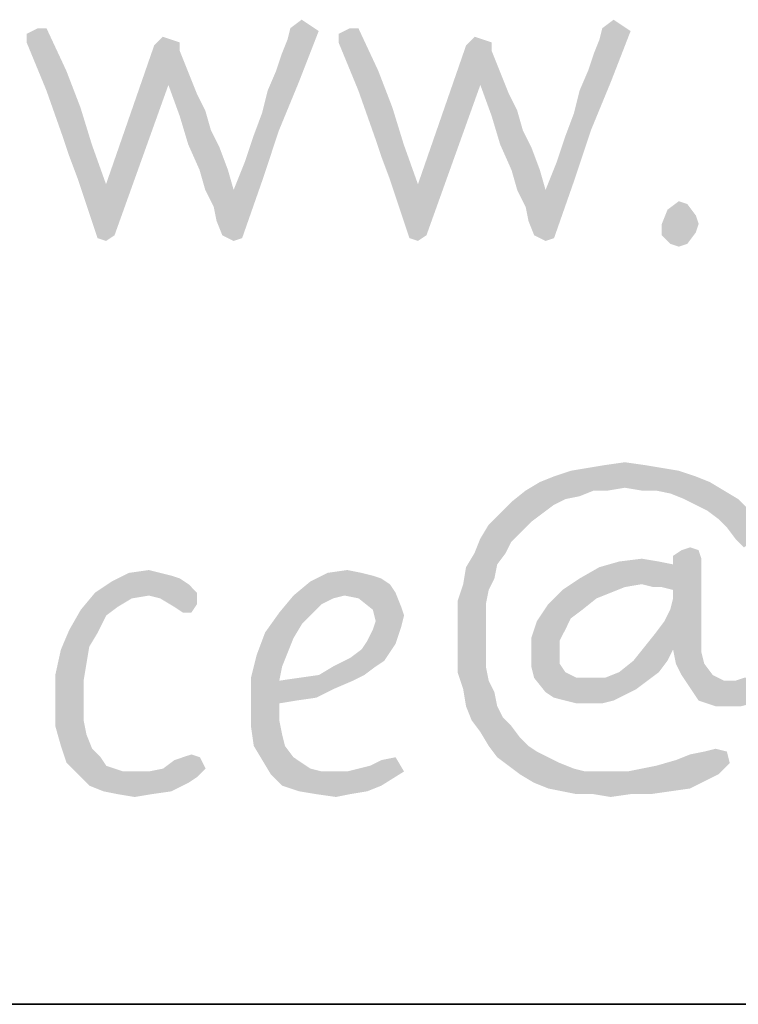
# Model space of a CAD drawing. Header units: inches. Extents: x -1.2 to 81.2, y -1.2 to 52.9.
# Tile 14 of 39: x 75.521 to 76.164, y 0 to 0.879. Entities that reach past the tile are written whole.
import ezdxf

# ---------------------------------------------------------------- set-up
doc = ezdxf.new("R2010")
doc.units = ezdxf.units.IN
doc.header["$LTSCALE"] = 4.4
doc.header["$MEASUREMENT"] = 0
doc.layers.get('0').update_dxf_attribs({"linetype": 'CONTINUOUS'})

msp = doc.modelspace()

# ---------------------------------------------------------------- linework, layer by layer
at = {"color": 7, "linetype": 'CONTINUOUS'}
msp.add_line((0, 0), (80, 0), dxfattribs=at)
at = {"color": 2, "linetype": 'CONTINUOUS'}
msp.add_line((80, 0), (66.47059, 0), dxfattribs=at)
for points in [[(75.78101, 0.87442), (75.76327, 0.87189), (75.7734, 0.87949)], [(76.05974, 0.87442), (76.042, 0.87189), (76.05214, 0.87949)], [(75.54535, 0.87189), (75.52761, 0.86682), (75.53775, 0.87189)], [(75.52761, 0.85922), (75.52761, 0.86682), (75.54535, 0.87189)], [(75.52761, 0.85922), (75.54535, 0.87189), (75.56309, 0.83388)], [(75.78861, 0.86935), (75.76073, 0.86175), (75.76327, 0.87189)], [(75.76327, 0.87189), (75.78101, 0.87442), (75.78861, 0.86935)], [(75.82408, 0.87189), (75.80634, 0.86682), (75.81648, 0.87189)], [(75.80634, 0.85922), (75.80634, 0.86682), (75.82408, 0.87189)], [(75.80634, 0.85922), (75.82408, 0.87189), (75.84182, 0.83388)], [(76.06734, 0.86935), (76.03947, 0.86175), (76.042, 0.87189)], [(76.042, 0.87189), (76.05974, 0.87442), (76.06734, 0.86935)], [(75.65684, 0.86175), (75.64164, 0.85668), (75.64924, 0.86429)], [(75.7506, 0.83388), (75.75567, 0.84908), (75.78861, 0.86935)], [(75.7506, 0.83388), (75.78861, 0.86935), (75.77087, 0.82374)], [(75.75567, 0.84908), (75.76073, 0.86175), (75.78861, 0.86935)], [(75.93558, 0.86175), (75.92037, 0.85668), (75.92797, 0.86429)], [(76.02933, 0.83388), (76.0344, 0.84908), (76.06734, 0.86935)], [(76.02933, 0.83388), (76.06734, 0.86935), (76.0496, 0.82374)], [(76.0344, 0.84908), (76.03947, 0.86175), (76.06734, 0.86935)], [(75.56309, 0.83388), (75.54535, 0.81614), (75.52761, 0.85922)], [(75.66444, 0.85162), (75.59856, 0.73252), (75.64164, 0.85668)], [(75.65684, 0.86175), (75.66444, 0.85922), (75.64164, 0.85668)], [(75.64164, 0.85668), (75.66444, 0.85922), (75.66444, 0.85162)], [(75.84182, 0.83388), (75.82408, 0.81614), (75.80634, 0.85922)], [(75.94318, 0.85162), (75.87729, 0.73252), (75.92037, 0.85668)], [(75.93558, 0.86175), (75.94318, 0.85922), (75.92037, 0.85668)], [(75.92037, 0.85668), (75.94318, 0.85922), (75.94318, 0.85162)], [(75.66444, 0.85162), (75.65431, 0.82121), (75.59856, 0.73252)], [(75.66444, 0.85162), (75.66951, 0.83895), (75.65431, 0.82121)], [(75.94318, 0.85162), (75.93304, 0.82121), (75.87729, 0.73252)], [(75.94318, 0.85162), (75.94825, 0.83895), (75.93304, 0.82121)], [(75.66951, 0.83895), (75.67458, 0.82628), (75.65431, 0.82121)], [(75.94825, 0.83895), (75.95331, 0.82628), (75.93304, 0.82121)], [(75.54535, 0.81614), (75.56309, 0.83388), (75.57576, 0.80094)], [(75.77087, 0.82374), (75.743, 0.81614), (75.7506, 0.83388)], [(75.82408, 0.81614), (75.84182, 0.83388), (75.85449, 0.80094)], [(76.0496, 0.82374), (76.02173, 0.81614), (76.02933, 0.83388)], [(75.59856, 0.73252), (75.65431, 0.82121), (75.60616, 0.68691)], [(75.65431, 0.82121), (75.67458, 0.82628), (75.67965, 0.81361)], [(75.67965, 0.81361), (75.66444, 0.79334), (75.65431, 0.82121)], [(75.73793, 0.79587), (75.743, 0.81614), (75.77087, 0.82374)], [(75.73793, 0.79587), (75.77087, 0.82374), (75.75313, 0.78067)], [(75.87729, 0.73252), (75.93304, 0.82121), (75.8849, 0.68691)], [(75.93304, 0.82121), (75.95331, 0.82628), (75.95838, 0.81361)], [(75.95838, 0.81361), (75.94318, 0.79334), (75.93304, 0.82121)], [(76.01666, 0.79587), (76.02173, 0.81614), (76.0496, 0.82374)], [(76.01666, 0.79587), (76.0496, 0.82374), (76.03186, 0.78067)], [(75.57576, 0.80094), (75.56055, 0.77306), (75.54535, 0.81614)], [(75.67965, 0.81361), (75.68725, 0.7984), (75.66444, 0.79334)], [(75.85449, 0.80094), (75.83929, 0.77306), (75.82408, 0.81614)], [(75.95838, 0.81361), (75.96598, 0.7984), (75.94318, 0.79334)], [(75.56055, 0.77306), (75.57576, 0.80094), (75.58589, 0.768)], [(75.83929, 0.77306), (75.85449, 0.80094), (75.86463, 0.768)], [(75.66444, 0.79334), (75.68725, 0.7984), (75.69232, 0.78067)], [(75.69232, 0.78067), (75.67205, 0.768), (75.66444, 0.79334)], [(75.75313, 0.78067), (75.73033, 0.7756), (75.73793, 0.79587)], [(75.94318, 0.79334), (75.96598, 0.7984), (75.97105, 0.78067)], [(75.97105, 0.78067), (75.95078, 0.768), (75.94318, 0.79334)], [(76.03186, 0.78067), (76.00906, 0.7756), (76.01666, 0.79587)], [(75.67205, 0.768), (75.69232, 0.78067), (75.69992, 0.76546)], [(75.72272, 0.75279), (75.73033, 0.7756), (75.75313, 0.78067)], [(75.72272, 0.75279), (75.75313, 0.78067), (75.73793, 0.73505)], [(75.95078, 0.768), (75.97105, 0.78067), (75.97865, 0.76546)], [(76.00146, 0.75279), (76.00906, 0.7756), (76.03186, 0.78067)], [(76.00146, 0.75279), (76.03186, 0.78067), (76.01666, 0.73505)], [(75.58589, 0.768), (75.56562, 0.75786), (75.56055, 0.77306)], [(75.57322, 0.73759), (75.56562, 0.75786), (75.58589, 0.768)], [(75.57322, 0.73759), (75.58589, 0.768), (75.59856, 0.73252)], [(75.69992, 0.76546), (75.68218, 0.74519), (75.67205, 0.768)], [(75.68218, 0.74519), (75.69992, 0.76546), (75.70752, 0.74519)], [(75.86463, 0.768), (75.84435, 0.75786), (75.83929, 0.77306)], [(75.85196, 0.73759), (75.84435, 0.75786), (75.86463, 0.768)], [(75.85196, 0.73759), (75.86463, 0.768), (75.87729, 0.73252)], [(75.97865, 0.76546), (75.96091, 0.74519), (75.95078, 0.768)], [(75.96091, 0.74519), (75.97865, 0.76546), (75.98625, 0.74519)], [(75.73793, 0.73505), (75.71259, 0.72745), (75.72272, 0.75279)], [(76.01666, 0.73505), (75.99132, 0.72745), (76.00146, 0.75279)], [(75.70752, 0.74519), (75.68725, 0.72745), (75.68218, 0.74519)], [(75.68725, 0.72745), (75.70752, 0.74519), (75.71259, 0.72745)], [(75.98625, 0.74519), (75.96598, 0.72745), (75.96091, 0.74519)], [(75.96598, 0.72745), (75.98625, 0.74519), (75.99132, 0.72745)], [(75.59856, 0.73252), (75.58082, 0.71478), (75.57322, 0.73759)], [(75.60616, 0.68691), (75.58082, 0.71478), (75.59856, 0.73252)], [(75.69485, 0.71225), (75.71259, 0.72745), (75.73793, 0.73505)], [(75.69739, 0.69958), (75.69485, 0.71225), (75.73793, 0.73505)], [(75.70245, 0.68691), (75.69739, 0.69958), (75.73793, 0.73505)], [(75.70245, 0.68691), (75.73793, 0.73505), (75.72019, 0.68438)], [(75.87729, 0.73252), (75.85956, 0.71478), (75.85196, 0.73759)], [(75.8849, 0.68691), (75.85956, 0.71478), (75.87729, 0.73252)], [(75.97358, 0.71225), (75.99132, 0.72745), (76.01666, 0.73505)], [(75.97612, 0.69958), (75.97358, 0.71225), (76.01666, 0.73505)], [(75.98119, 0.68691), (75.97612, 0.69958), (76.01666, 0.73505)], [(75.98119, 0.68691), (76.01666, 0.73505), (75.99892, 0.68438)], [(75.71259, 0.72745), (75.69485, 0.71225), (75.68725, 0.72745)], [(75.99132, 0.72745), (75.97358, 0.71225), (75.96598, 0.72745)], [(75.60616, 0.68691), (75.59096, 0.68438), (75.58082, 0.71478)], [(75.8849, 0.68691), (75.86969, 0.68438), (75.85956, 0.71478)], [(76.11802, 0.71478), (76.10028, 0.70972), (76.11042, 0.71732)], [(76.10028, 0.70972), (76.11802, 0.71478), (76.12562, 0.70465)], [(76.12562, 0.70465), (76.09521, 0.69705), (76.10028, 0.70972)], [(76.09521, 0.69705), (76.12562, 0.70465), (76.12815, 0.69705)], [(76.12815, 0.69705), (76.12562, 0.68944), (76.09521, 0.68691)], [(76.12815, 0.69705), (76.09521, 0.68691), (76.09521, 0.69705)], [(75.59096, 0.68438), (75.60616, 0.68691), (75.59856, 0.68184)], [(75.72019, 0.68438), (75.71259, 0.68184), (75.70245, 0.68691)], [(75.86969, 0.68438), (75.8849, 0.68691), (75.87729, 0.68184)], [(75.99892, 0.68438), (75.99132, 0.68184), (75.98119, 0.68691)], [(76.10282, 0.67931), (76.09521, 0.68691), (76.12562, 0.68944)], [(76.10282, 0.67931), (76.12562, 0.68944), (76.11802, 0.67931)], [(76.11802, 0.67931), (76.11042, 0.67677), (76.10282, 0.67931)], [(76.04443, 0.48166), (76.06216, 0.4842), (76.0799, 0.48166)], [(76.11031, 0.47659), (75.99882, 0.47153), (76.01402, 0.47659)], [(75.99882, 0.47153), (76.11031, 0.47659), (76.12551, 0.47153)], [(76.09511, 0.47913), (76.01402, 0.47659), (76.02922, 0.47913)], [(76.01402, 0.47659), (76.09511, 0.47913), (76.11031, 0.47659)], [(76.0799, 0.48166), (76.02922, 0.47913), (76.04443, 0.48166)], [(76.02922, 0.47913), (76.0799, 0.48166), (76.09511, 0.47913)], [(76.13818, 0.46646), (76.06216, 0.46139), (75.97348, 0.45886)], [(76.13818, 0.46646), (75.97348, 0.45886), (75.98615, 0.46646)], [(76.12551, 0.47153), (75.98615, 0.46646), (75.99882, 0.47153)], [(75.98615, 0.46646), (76.12551, 0.47153), (76.13818, 0.46646)], [(76.07737, 0.45886), (76.06216, 0.46139), (76.13818, 0.46646)], [(76.09004, 0.45886), (76.07737, 0.45886), (76.13818, 0.46646)], [(76.09004, 0.45886), (76.13818, 0.46646), (76.15085, 0.45886)], [(76.03429, 0.45886), (76.02162, 0.45379), (75.96081, 0.44872)], [(76.03429, 0.45886), (75.96081, 0.44872), (75.97348, 0.45886)], [(76.03429, 0.45886), (75.97348, 0.45886), (76.06216, 0.46139)], [(76.03429, 0.45886), (76.06216, 0.46139), (76.04696, 0.45886)], [(76.15085, 0.45886), (76.10271, 0.45632), (76.09004, 0.45886)], [(76.11538, 0.45125), (76.10271, 0.45632), (76.15085, 0.45886)], [(76.11538, 0.45125), (76.15085, 0.45886), (76.16352, 0.45125)], [(75.99882, 0.44619), (75.95067, 0.43858), (75.96081, 0.44872)], [(76.02162, 0.45379), (76.00895, 0.45125), (75.96081, 0.44872)], [(75.96081, 0.44872), (76.00895, 0.45125), (75.99882, 0.44619)], [(76.16352, 0.45125), (76.12551, 0.44619), (76.11538, 0.45125)], [(76.13565, 0.44112), (76.12551, 0.44619), (76.16352, 0.45125)], [(76.13565, 0.44112), (76.16352, 0.45125), (76.17366, 0.44112)], [(75.95067, 0.43858), (75.99882, 0.44619), (75.98868, 0.43858)], [(76.17366, 0.44112), (76.14578, 0.43352), (76.13565, 0.44112)], [(76.14578, 0.43352), (76.17366, 0.44112), (76.18126, 0.43098)], [(75.98868, 0.43858), (75.97854, 0.43098), (75.94054, 0.42845)], [(75.98868, 0.43858), (75.94054, 0.42845), (75.95067, 0.43858)], [(75.94054, 0.42845), (75.97854, 0.43098), (75.96841, 0.42085)], [(76.18126, 0.43098), (76.15339, 0.42591), (76.14578, 0.43352)], [(76.15339, 0.42591), (76.18126, 0.43098), (76.18886, 0.42085)], [(75.96841, 0.42085), (75.93293, 0.41578), (75.94054, 0.42845)], [(76.18886, 0.42085), (76.16099, 0.41578), (76.15339, 0.42591)], [(75.96081, 0.41324), (75.92787, 0.40311), (75.93293, 0.41578)], [(75.93293, 0.41578), (75.96841, 0.42085), (75.96081, 0.41324)], [(76.16859, 0.40818), (76.16099, 0.41578), (76.18886, 0.42085)], [(75.92787, 0.40311), (75.96081, 0.41324), (75.95574, 0.40311)], [(76.12805, 0.40564), (76.10524, 0.40058), (76.11284, 0.40564)], [(76.10524, 0.40058), (76.12805, 0.40564), (76.13058, 0.39804)], [(76.11284, 0.40564), (76.12045, 0.40818), (76.12805, 0.40564)], [(75.95574, 0.40311), (75.94814, 0.39297), (75.92026, 0.39044)], [(75.95574, 0.40311), (75.92026, 0.39044), (75.92787, 0.40311)], [(76.0571, 0.39551), (76.07737, 0.39804), (76.09257, 0.39551)], [(76.07737, 0.37524), (76.10524, 0.39297), (76.13058, 0.39804)], [(76.0875, 0.3727), (76.07737, 0.37524), (76.13058, 0.39804)], [(76.09511, 0.3727), (76.0875, 0.3727), (76.13058, 0.39804)], [(76.10524, 0.37017), (76.09511, 0.3727), (76.13058, 0.39804)], [(76.09764, 0.34229), (76.10271, 0.35243), (76.13058, 0.39804)], [(76.09764, 0.34229), (76.13058, 0.39804), (76.13058, 0.33469)], [(76.10271, 0.35243), (76.10524, 0.36257), (76.13058, 0.39804)], [(76.13058, 0.39804), (76.10524, 0.39297), (76.10524, 0.40058)], [(76.10524, 0.36257), (76.10524, 0.37017), (76.13058, 0.39804)], [(75.6191, 0.38537), (75.63684, 0.38791), (75.64697, 0.38537)], [(75.79647, 0.38537), (75.81421, 0.38791), (75.82688, 0.38537)], [(75.9456, 0.3803), (75.91773, 0.37524), (75.92026, 0.39044)], [(75.92026, 0.39044), (75.94814, 0.39297), (75.9456, 0.3803)], [(76.02162, 0.3803), (76.03936, 0.39044), (76.10524, 0.39297)], [(76.07737, 0.37524), (76.02162, 0.3803), (76.10524, 0.39297)], [(76.09257, 0.39551), (76.10524, 0.39297), (76.03936, 0.39044)], [(76.09257, 0.39551), (76.03936, 0.39044), (76.0571, 0.39551)], [(75.64697, 0.38537), (75.65711, 0.38284), (75.60389, 0.37777)], [(75.64697, 0.38537), (75.60389, 0.37777), (75.6191, 0.38537)], [(75.65711, 0.38284), (75.66471, 0.3803), (75.60389, 0.37777)], [(75.60389, 0.37777), (75.66471, 0.3803), (75.67231, 0.37524)], [(75.82688, 0.38537), (75.83702, 0.38284), (75.78127, 0.37777)], [(75.82688, 0.38537), (75.78127, 0.37777), (75.79647, 0.38537)], [(75.83702, 0.38284), (75.84462, 0.3803), (75.78127, 0.37777)], [(75.78127, 0.37777), (75.84462, 0.3803), (75.85222, 0.37524)], [(75.91773, 0.37524), (75.9456, 0.3803), (75.94054, 0.37017)], [(76.07737, 0.37524), (76.00642, 0.37017), (76.02162, 0.3803)], [(75.67231, 0.37524), (75.58869, 0.36763), (75.60389, 0.37777)], [(75.58869, 0.36763), (75.67231, 0.37524), (75.67991, 0.36763)], [(75.85222, 0.37524), (75.76607, 0.3651), (75.78127, 0.37777)], [(75.85222, 0.37524), (75.85729, 0.36763), (75.76607, 0.3651)], [(75.94054, 0.37017), (75.91266, 0.36003), (75.91773, 0.37524)], [(75.91266, 0.36003), (75.94054, 0.37017), (75.938, 0.3575)], [(76.04949, 0.36763), (75.99375, 0.3575), (76.00642, 0.37017)], [(76.07737, 0.37524), (76.06216, 0.3727), (76.00642, 0.37017)], [(76.00642, 0.37017), (76.06216, 0.3727), (76.04949, 0.36763)], [(75.62163, 0.36257), (75.57602, 0.35243), (75.58869, 0.36763)], [(75.62163, 0.36257), (75.60896, 0.35496), (75.57602, 0.35243)], [(75.58869, 0.36763), (75.67991, 0.36763), (75.63684, 0.3651)], [(75.58869, 0.36763), (75.63684, 0.3651), (75.62163, 0.36257)], [(75.64697, 0.36257), (75.63684, 0.3651), (75.67991, 0.36763)], [(75.64697, 0.36257), (75.67991, 0.36763), (75.67991, 0.3575)], [(75.67991, 0.3575), (75.65964, 0.35496), (75.64697, 0.36257)], [(75.80154, 0.36257), (75.7534, 0.3499), (75.76607, 0.3651)], [(75.80154, 0.36257), (75.79141, 0.3575), (75.7534, 0.3499)], [(75.81168, 0.3651), (75.76607, 0.3651), (75.85729, 0.36763)], [(75.76607, 0.3651), (75.81168, 0.3651), (75.80154, 0.36257)], [(75.82435, 0.36257), (75.81168, 0.3651), (75.85729, 0.36763)], [(75.82435, 0.36257), (75.85729, 0.36763), (75.86236, 0.35496)], [(75.86236, 0.35496), (75.83702, 0.35243), (75.82435, 0.36257)], [(76.04949, 0.36763), (76.03683, 0.36257), (75.99375, 0.3575)], [(75.99375, 0.3575), (76.03683, 0.36257), (76.02416, 0.35243)], [(75.59883, 0.34736), (75.56588, 0.33469), (75.57602, 0.35243)], [(75.57602, 0.35243), (75.60896, 0.35496), (75.59883, 0.34736)], [(75.66724, 0.3499), (75.65964, 0.35496), (75.67991, 0.3575)], [(75.66724, 0.3499), (75.67991, 0.3575), (75.67484, 0.3499)], [(75.7534, 0.3499), (75.79141, 0.3575), (75.7838, 0.3499)], [(75.83702, 0.35243), (75.86236, 0.35496), (75.86489, 0.34736)], [(75.86489, 0.34736), (75.83955, 0.34229), (75.83702, 0.35243)], [(75.938, 0.3575), (75.91266, 0.34483), (75.91266, 0.36003)], [(75.91266, 0.34483), (75.938, 0.3575), (75.938, 0.34483)], [(76.02416, 0.35243), (75.98361, 0.34229), (75.99375, 0.3575)], [(76.02416, 0.35243), (76.01402, 0.34483), (75.98361, 0.34229)], [(75.56588, 0.33469), (75.59883, 0.34736), (75.59122, 0.33216)], [(75.7838, 0.3499), (75.77367, 0.33976), (75.74073, 0.33216)], [(75.7838, 0.3499), (75.74073, 0.33216), (75.7534, 0.3499)], [(75.83955, 0.34229), (75.86489, 0.34736), (75.86236, 0.33723)], [(75.938, 0.34483), (75.938, 0.32962), (75.91266, 0.32709)], [(75.938, 0.34483), (75.91266, 0.32709), (75.91266, 0.34483)], [(75.98361, 0.34229), (76.01402, 0.34483), (76.00895, 0.33469)], [(75.59122, 0.33216), (75.55828, 0.31696), (75.56588, 0.33469)], [(75.74073, 0.33216), (75.77367, 0.33976), (75.76607, 0.32709)], [(75.85982, 0.32962), (75.83195, 0.32456), (75.83702, 0.33469)], [(75.86236, 0.33723), (75.83702, 0.33469), (75.83955, 0.34229)], [(75.83702, 0.33469), (75.86236, 0.33723), (75.85982, 0.32962)], [(76.00895, 0.33469), (75.97854, 0.32709), (75.98361, 0.34229)], [(75.97854, 0.32709), (76.00895, 0.33469), (76.00388, 0.32456)], [(76.13058, 0.33469), (76.09004, 0.33216), (76.09764, 0.34229)], [(76.09004, 0.33216), (76.13058, 0.33469), (76.13058, 0.32202)], [(75.59122, 0.33216), (75.58362, 0.31949), (75.55828, 0.31696)], [(75.76607, 0.32709), (75.73312, 0.31189), (75.74073, 0.33216)], [(75.76607, 0.32709), (75.761, 0.31442), (75.73312, 0.31189)], [(75.83195, 0.32456), (75.85982, 0.32962), (75.85729, 0.32202)], [(75.91266, 0.32709), (75.938, 0.32962), (75.938, 0.31696)], [(75.938, 0.31696), (75.91266, 0.31189), (75.91266, 0.32709)], [(76.00388, 0.32456), (75.97854, 0.31189), (75.97854, 0.32709)], [(76.13058, 0.32202), (76.0799, 0.31949), (76.09004, 0.33216)], [(75.58109, 0.30429), (75.55322, 0.29415), (75.55828, 0.31696)], [(75.55828, 0.31696), (75.58362, 0.31949), (75.58109, 0.30429)], [(75.85222, 0.31442), (75.81674, 0.30935), (75.82688, 0.31696)], [(75.85729, 0.32202), (75.82688, 0.31696), (75.83195, 0.32456)], [(75.82688, 0.31696), (75.85729, 0.32202), (75.85222, 0.31442)], [(75.91266, 0.31189), (75.938, 0.31696), (75.938, 0.30175)], [(76.00388, 0.32456), (76.00388, 0.31442), (75.97854, 0.31189)], [(76.10524, 0.31696), (76.06977, 0.30682), (76.0799, 0.31949)], [(76.06977, 0.30682), (76.10524, 0.31696), (76.10017, 0.30682)], [(76.10524, 0.31696), (76.0799, 0.31949), (76.13058, 0.32202)], [(76.10524, 0.31696), (76.13058, 0.32202), (76.13058, 0.31442)], [(76.13058, 0.31442), (76.10778, 0.30429), (76.10524, 0.31696)], [(75.75593, 0.30175), (75.72806, 0.29162), (75.73312, 0.31189)], [(75.73312, 0.31189), (75.761, 0.31442), (75.75593, 0.30175)], [(75.84715, 0.30682), (75.80154, 0.30175), (75.81674, 0.30935)], [(75.81674, 0.30935), (75.85222, 0.31442), (75.84715, 0.30682)], [(75.938, 0.30175), (75.91266, 0.29668), (75.91266, 0.31189)], [(75.97854, 0.31189), (76.00388, 0.31442), (76.00388, 0.30429)], [(76.00388, 0.30429), (75.97854, 0.30175), (75.97854, 0.31189)], [(76.10778, 0.30429), (76.13058, 0.31442), (76.13311, 0.30429)], [(75.55322, 0.29415), (75.58109, 0.30429), (75.57855, 0.28908)], [(75.72806, 0.29162), (75.75593, 0.30175), (75.7534, 0.28908)], [(75.83955, 0.30175), (75.78887, 0.29415), (75.80154, 0.30175)], [(75.78887, 0.29415), (75.83955, 0.30175), (75.82941, 0.29415)], [(75.80154, 0.30175), (75.84715, 0.30682), (75.83955, 0.30175)], [(75.91266, 0.29668), (75.938, 0.30175), (75.94054, 0.28908)], [(75.97854, 0.30175), (76.00388, 0.30429), (76.00895, 0.29668)], [(76.00895, 0.29668), (75.98108, 0.29162), (75.97854, 0.30175)], [(76.10017, 0.30682), (76.0571, 0.29668), (76.06977, 0.30682)], [(76.0571, 0.29668), (76.10017, 0.30682), (76.09257, 0.29668)], [(76.13311, 0.30429), (76.11284, 0.29415), (76.10778, 0.30429)], [(76.11284, 0.29415), (76.13311, 0.30429), (76.14072, 0.29415)], [(75.57855, 0.28908), (75.55322, 0.26881), (75.55322, 0.29415)], [(75.7534, 0.28908), (75.72806, 0.26881), (75.72806, 0.29162)], [(75.7534, 0.28908), (75.77113, 0.29162), (75.82941, 0.29415)], [(75.7534, 0.28908), (75.82941, 0.29415), (75.81928, 0.28908)], [(75.82941, 0.29415), (75.77113, 0.29162), (75.78887, 0.29415)], [(75.94054, 0.28908), (75.91773, 0.28148), (75.91266, 0.29668)], [(75.98108, 0.29162), (76.00895, 0.29668), (76.01909, 0.29162)], [(76.01909, 0.29162), (75.99121, 0.27895), (75.98108, 0.29162)], [(76.04443, 0.29162), (76.08244, 0.28908), (75.99121, 0.27895)], [(76.03176, 0.29162), (76.04443, 0.29162), (75.99121, 0.27895)], [(76.01909, 0.29162), (76.03176, 0.29162), (75.99121, 0.27895)], [(76.09257, 0.29668), (76.04443, 0.29162), (76.0571, 0.29668)], [(76.04443, 0.29162), (76.09257, 0.29668), (76.08244, 0.28908)], [(76.14072, 0.29415), (76.12298, 0.27895), (76.11284, 0.29415)], [(76.14072, 0.29415), (76.15085, 0.28908), (76.12298, 0.27895)], [(76.20153, 0.29162), (76.16099, 0.28908), (76.16859, 0.29162)], [(76.16099, 0.28908), (76.20153, 0.29162), (76.19393, 0.28148)], [(75.55322, 0.26881), (75.57855, 0.28908), (75.57855, 0.26881)], [(75.81928, 0.28908), (75.80154, 0.28148), (75.72806, 0.26881)], [(75.7534, 0.28908), (75.81928, 0.28908), (75.72806, 0.26881)], [(75.80154, 0.28148), (75.78634, 0.27388), (75.72806, 0.26881)], [(75.91773, 0.28148), (75.94054, 0.28908), (75.9456, 0.27895)], [(75.9456, 0.27895), (75.92026, 0.26628), (75.91773, 0.28148)], [(76.08244, 0.28908), (76.0723, 0.28148), (75.99121, 0.27895)], [(75.99121, 0.27895), (76.0723, 0.28148), (76.06216, 0.27641)], [(76.16099, 0.28908), (76.19393, 0.28148), (76.12298, 0.27895)], [(76.15085, 0.28908), (76.16099, 0.28908), (76.12298, 0.27895)], [(76.12298, 0.27895), (76.19393, 0.28148), (76.18633, 0.27388)], [(75.78634, 0.27388), (75.7686, 0.27134), (75.72806, 0.26881)], [(75.92026, 0.26628), (75.9456, 0.27895), (75.94814, 0.26628)], [(76.06216, 0.27641), (75.99882, 0.27388), (75.99121, 0.27895)], [(76.00895, 0.27134), (75.99882, 0.27388), (76.06216, 0.27641)], [(76.00895, 0.27134), (76.06216, 0.27641), (76.05203, 0.27134)], [(76.18633, 0.27388), (76.12805, 0.27134), (76.12298, 0.27895)], [(76.13565, 0.26881), (76.12805, 0.27134), (76.18633, 0.27388)], [(76.13565, 0.26881), (76.18633, 0.27388), (76.17619, 0.26881)], [(75.57855, 0.26881), (75.57855, 0.25361), (75.55322, 0.24854)], [(75.57855, 0.26881), (75.55322, 0.24854), (75.55322, 0.26881)], [(75.72806, 0.26881), (75.7686, 0.27134), (75.7534, 0.26881)], [(75.7534, 0.26881), (75.7534, 0.25361), (75.72806, 0.24854)], [(75.7534, 0.26881), (75.72806, 0.24854), (75.72806, 0.26881)], [(75.94814, 0.26628), (75.92533, 0.25361), (75.92026, 0.26628)], [(75.94814, 0.26628), (75.95321, 0.25614), (75.92533, 0.25361)], [(76.05203, 0.27134), (76.01909, 0.26881), (76.00895, 0.27134)], [(76.03176, 0.26881), (76.01909, 0.26881), (76.05203, 0.27134)], [(76.03176, 0.26881), (76.05203, 0.27134), (76.04189, 0.26881)], [(76.17619, 0.26881), (76.14325, 0.26628), (76.13565, 0.26881)], [(76.15339, 0.26628), (76.14325, 0.26628), (76.17619, 0.26881)], [(76.15339, 0.26628), (76.17619, 0.26881), (76.16606, 0.26628)], [(75.92533, 0.25361), (75.95321, 0.25614), (75.96081, 0.24854)], [(75.55322, 0.24854), (75.57855, 0.25361), (75.58109, 0.24094)], [(75.58109, 0.24094), (75.55828, 0.2308), (75.55322, 0.24854)], [(75.72806, 0.24854), (75.7534, 0.25361), (75.75593, 0.24094)], [(75.75593, 0.24094), (75.73059, 0.2308), (75.72806, 0.24854)], [(75.96081, 0.24854), (75.93293, 0.24347), (75.92533, 0.25361)], [(75.93293, 0.24347), (75.96081, 0.24854), (75.96841, 0.2384)], [(75.55828, 0.2308), (75.58109, 0.24094), (75.58616, 0.22827)], [(75.73059, 0.2308), (75.75593, 0.24094), (75.75846, 0.2308)], [(75.96841, 0.2384), (75.94054, 0.2308), (75.93293, 0.24347)], [(75.94054, 0.2308), (75.96841, 0.2384), (75.97601, 0.2308)], [(75.58616, 0.22827), (75.56335, 0.2156), (75.55828, 0.2308)], [(75.75846, 0.2308), (75.73819, 0.21813), (75.73059, 0.2308)], [(75.75846, 0.2308), (75.76607, 0.22067), (75.73819, 0.21813)], [(75.97601, 0.2308), (75.94814, 0.22067), (75.94054, 0.2308)], [(75.97601, 0.2308), (75.98361, 0.22573), (75.94814, 0.22067)], [(75.58616, 0.22827), (75.59376, 0.22067), (75.56335, 0.2156)], [(75.56335, 0.2156), (75.59376, 0.22067), (75.59883, 0.21306)], [(75.6495, 0.21053), (75.65964, 0.21813), (75.68245, 0.22067)], [(75.6495, 0.21053), (75.68245, 0.22067), (75.68751, 0.21053)], [(75.68245, 0.22067), (75.65964, 0.21813), (75.66724, 0.22067)], [(75.66724, 0.22067), (75.67484, 0.2232), (75.68245, 0.22067)], [(75.73819, 0.21813), (75.76607, 0.22067), (75.77367, 0.2156)], [(75.83448, 0.21306), (75.84462, 0.21813), (75.85729, 0.22067)], [(75.83448, 0.21306), (75.85729, 0.22067), (75.86489, 0.208)], [(75.94814, 0.22067), (75.98361, 0.22573), (75.99375, 0.22067)], [(75.99375, 0.22067), (75.95827, 0.21306), (75.94814, 0.22067)], [(75.99375, 0.22067), (76.00388, 0.2156), (75.95827, 0.21306)], [(76.10778, 0.21813), (76.12045, 0.2232), (76.15339, 0.22573)], [(76.10778, 0.21813), (76.15339, 0.22573), (76.15592, 0.2156)], [(76.15339, 0.22573), (76.12045, 0.2232), (76.13311, 0.22573)], [(76.13311, 0.22573), (76.14325, 0.22827), (76.15339, 0.22573)], [(75.59883, 0.21306), (75.57349, 0.20546), (75.56335, 0.2156)], [(75.59883, 0.21306), (75.60643, 0.21053), (75.57349, 0.20546)], [(75.77367, 0.2156), (75.74579, 0.20546), (75.73819, 0.21813)], [(75.77367, 0.2156), (75.78127, 0.21053), (75.74579, 0.20546)], [(75.86489, 0.208), (75.82435, 0.21053), (75.83448, 0.21306)], [(75.95827, 0.21306), (76.00388, 0.2156), (76.01655, 0.21053)], [(76.01655, 0.21053), (75.96841, 0.20546), (75.95827, 0.21306)], [(76.0647, 0.208), (76.07737, 0.21053), (76.15592, 0.2156)], [(76.0647, 0.208), (76.15592, 0.2156), (76.14578, 0.20546)], [(76.07737, 0.21053), (76.09004, 0.21306), (76.15592, 0.2156)], [(76.15592, 0.2156), (76.09004, 0.21306), (76.10778, 0.21813)], [(75.60643, 0.21053), (75.61403, 0.208), (75.57349, 0.20546)], [(75.62417, 0.208), (75.63684, 0.208), (75.57349, 0.20546)], [(75.61403, 0.208), (75.62417, 0.208), (75.57349, 0.20546)], [(75.67991, 0.20293), (75.57349, 0.20546), (75.63684, 0.208)], [(75.67991, 0.20293), (75.58362, 0.19533), (75.57349, 0.20546)], [(75.67991, 0.20293), (75.67231, 0.19786), (75.58362, 0.19533)], [(75.68751, 0.21053), (75.63684, 0.208), (75.6495, 0.21053)], [(75.63684, 0.208), (75.68751, 0.21053), (75.67991, 0.20293)], [(75.78127, 0.21053), (75.79141, 0.208), (75.74579, 0.20546)], [(75.81421, 0.208), (75.86489, 0.208), (75.74579, 0.20546)], [(75.80407, 0.208), (75.81421, 0.208), (75.74579, 0.20546)], [(75.79141, 0.208), (75.80407, 0.208), (75.74579, 0.20546)], [(75.75593, 0.19533), (75.74579, 0.20546), (75.86489, 0.208)], [(75.75593, 0.19533), (75.86489, 0.208), (75.84462, 0.19533)], [(75.86489, 0.208), (75.81421, 0.208), (75.82435, 0.21053)], [(76.01655, 0.21053), (76.02669, 0.208), (75.96841, 0.20546)], [(76.05203, 0.208), (76.0647, 0.208), (75.96841, 0.20546)], [(76.03936, 0.208), (76.05203, 0.208), (75.96841, 0.20546)], [(76.02669, 0.208), (76.03936, 0.208), (75.96841, 0.20546)], [(76.14578, 0.20546), (75.96841, 0.20546), (76.0647, 0.208)], [(76.14578, 0.20546), (75.98108, 0.19786), (75.96841, 0.20546)], [(76.14578, 0.20546), (76.13565, 0.20039), (75.98108, 0.19786)], [(75.59629, 0.19026), (75.58362, 0.19533), (75.67231, 0.19786)], [(75.59629, 0.19026), (75.67231, 0.19786), (75.65711, 0.19026)], [(75.84462, 0.19533), (75.77113, 0.19026), (75.75593, 0.19533)], [(75.77113, 0.19026), (75.84462, 0.19533), (75.83195, 0.19026)], [(75.99375, 0.19279), (75.98108, 0.19786), (76.13565, 0.20039)], [(75.99375, 0.19279), (76.13565, 0.20039), (76.12045, 0.19279)], [(75.65711, 0.19026), (75.60896, 0.18772), (75.59629, 0.19026)], [(75.60896, 0.18772), (75.65711, 0.19026), (75.63937, 0.18772)], [(75.63937, 0.18772), (75.62417, 0.18519), (75.60896, 0.18772)], [(75.83195, 0.19026), (75.78634, 0.18772), (75.77113, 0.19026)], [(75.78634, 0.18772), (75.83195, 0.19026), (75.81674, 0.18772)], [(75.81674, 0.18772), (75.80407, 0.18519), (75.78634, 0.18772)], [(76.12045, 0.19279), (76.00642, 0.19026), (75.99375, 0.19279)], [(76.00642, 0.19026), (76.12045, 0.19279), (76.10271, 0.19026)], [(76.10271, 0.19026), (76.01909, 0.18772), (76.00642, 0.19026)], [(76.03429, 0.18772), (76.01909, 0.18772), (76.10271, 0.19026)], [(76.06723, 0.18772), (76.03429, 0.18772), (76.10271, 0.19026)], [(76.06723, 0.18772), (76.04949, 0.18519), (76.03429, 0.18772)], [(76.06723, 0.18772), (76.10271, 0.19026), (76.08497, 0.18772)]]:
    msp.add_solid(points, dxfattribs=at)

doc.saveas('drawing.dxf')
